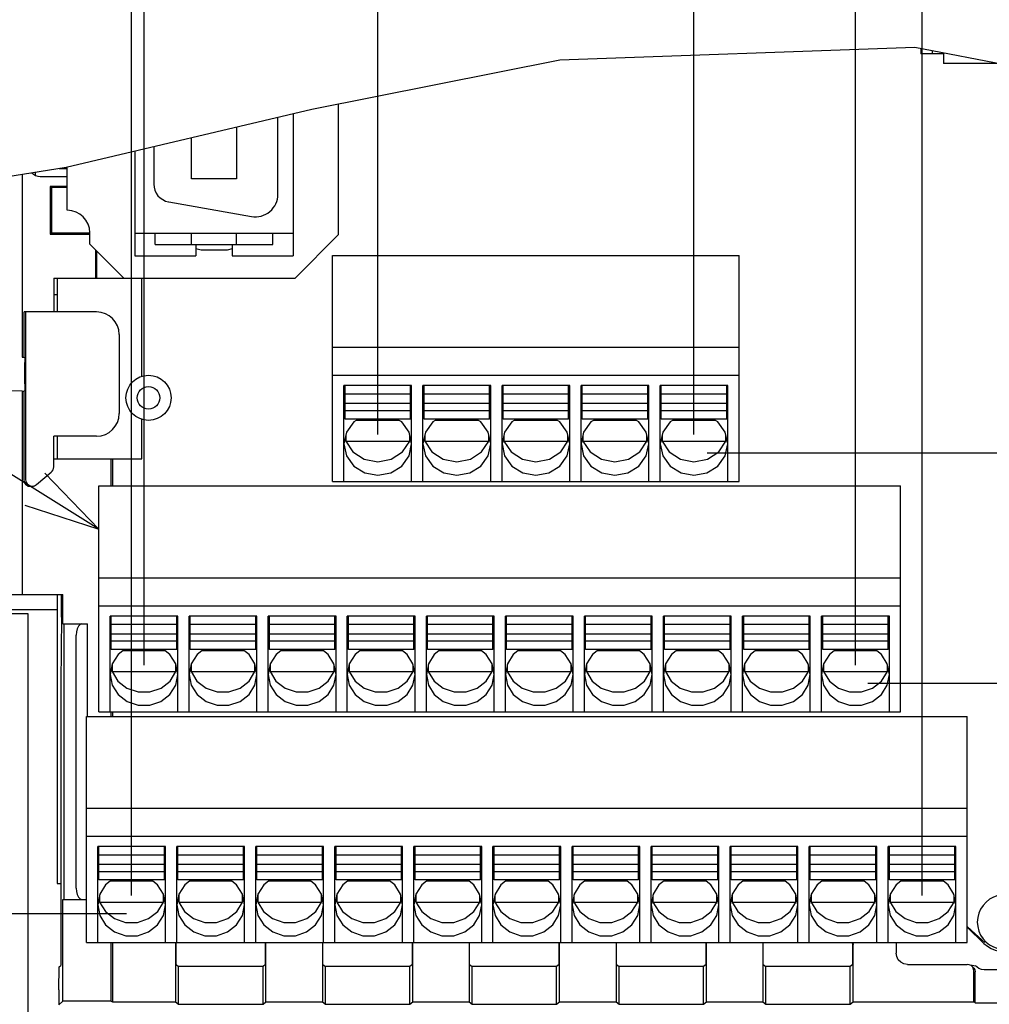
# Model space of a CAD drawing. Extents: x 33 to 410, y 12 to 287.
# Tile 11 of 18: x 238 to 264, y 82 to 108. Entities that reach past the tile are written whole.
import ezdxf

# ---------------------------------------------------------------- set-up
doc = ezdxf.new("R2010")
doc.units = 0
doc.header["$LTSCALE"] = 23.1
doc.layers.get('0').update_dxf_attribs({"linetype": 'CONTINUOUS'})
doc.layers.add('ALL_DIM', color=7, linetype='CONTINUOUS')
doc.layers.add('ALL_NOTE', color=7, linetype='CONTINUOUS')
doc.dimstyles.get("Standard").update_dxf_attribs({"dimtxt": 2.5, "dimasz": 2.5, "dimexe": 1.25, "dimexo": 0.625, "dimtad": 1, "dimcen": 2.5, "dimazin": 3, "dimtfac": 1, "dimtmove": 0, "dimatfit": 3})

# ---------------------------------------------------------------- blocks, each defined once
blk = doc.blocks.new('_OPEN')
at = {"color": 0, "linetype": 'BYBLOCK'}
for p, q in [((0, 0), (-1, 0.25)), ((-1, -0.25), (0, 0)), ((-1, 0), (0, 0))]:
    blk.add_line(p, q, dxfattribs=at)
blk = doc.blocks.new('_DOT')
at = {"color": 0, "linetype": 'BYBLOCK'}
blk.add_line((-0.25, 0), (-1, 0), dxfattribs=at)
at = {"color": 0, "linetype": 'BYBLOCK', "const_width": 0.25}
blk.add_lwpolyline([(-0.125, 0, 1), (0.125, 0, 1)], format="xyb", close=True, dxfattribs=at)
blk = doc.blocks.new('*D19')
at = {"layer": 'ALL_DIM', "color": 2, "linetype": 'CONTINUOUS'}
for p, q in [((286.449, 90.798), (286.449, 95.798)), ((286.449, 95.798), (286.449, 87.738)), ((260.532, 90.798), (287.449, 90.798)), ((286.449, 72.816), (286.449, 87.738)), ((272.617, 84.678), (287.449, 84.678)), ((286.449, 84.678), (286.449, 72.816))]:
    blk.add_line(p, q, dxfattribs=at)
at = {"layer": 'ALL_DIM', "color": 2, "linetype": 'CONTINUOUS', "xscale": 2, "yscale": 2, "zscale": 2}
for name, p, rotation in [('_DOT', (286.449, 90.798), 270), ('_OPEN', (286.449, 84.678), 90)]:
    blk.add_blockref(name, p, dxfattribs=dict(at, rotation=rotation))
blk = doc.blocks.new('*D20')
at = {"layer": 'ALL_DIM', "color": 2, "linetype": 'CONTINUOUS'}
for p, q in [((286.449, 96.918), (286.449, 106.369)), ((286.449, 106.369), (286.449, 93.858)), ((256.262, 96.918), (287.449, 96.918)), ((286.449, 85.798), (286.449, 93.858)), ((269.812, 90.798), (287.449, 90.798)), ((286.449, 90.798), (286.449, 85.798))]:
    blk.add_line(p, q, dxfattribs=at)
at = {"layer": 'ALL_DIM', "color": 2, "linetype": 'CONTINUOUS', "xscale": 2, "yscale": 2, "zscale": 2}
for name, p, rotation in [('_OPEN', (286.449, 96.918), 270), ('_DOT', (286.449, 90.798), 90)]:
    blk.add_blockref(name, p, dxfattribs=dict(at, rotation=rotation))
blk = doc.blocks.new('*D22')
at = {"layer": 'ALL_DIM', "color": 2, "linetype": 'CONTINUOUS'}
for p, q in [((261.972, 85.163), (261.972, 115.27)), ((266.394, 85.163), (266.394, 115.27)), ((261.972, 114.27), (253.266, 114.27)), ((253.266, 114.27), (264.183, 114.27)), ((271.394, 114.27), (264.183, 114.27)), ((266.394, 114.27), (271.394, 114.27))]:
    blk.add_line(p, q, dxfattribs=at)
at = {"layer": 'ALL_DIM', "color": 2, "linetype": 'CONTINUOUS', "xscale": 2, "yscale": 2, "zscale": 2}
blk.add_blockref('_OPEN', (261.972, 114.27), dxfattribs=at)
at = {"layer": 'ALL_DIM', "color": 2, "linetype": 'CONTINUOUS', "xscale": 2, "yscale": 2, "zscale": 2, "rotation": 180}
blk.add_blockref('_OPEN', (266.394, 114.27), dxfattribs=at)
blk = doc.blocks.new('*D23')
at = {"layer": 'ALL_DIM', "color": 2, "linetype": 'CONTINUOUS'}
for p, q in [((260.202, 118.763), (260.202, 127.489)), ((261.972, 85.163), (261.972, 127.489)), ((260.202, 126.489), (255.202, 126.489)), ((255.202, 126.489), (261.087, 126.489)), ((270.69, 126.489), (261.087, 126.489)), ((261.972, 126.489), (270.69, 126.489)), ((260.202, 91.283), (260.202, 112.745))]:
    blk.add_line(p, q, dxfattribs=at)
at = {"layer": 'ALL_DIM', "color": 2, "linetype": 'CONTINUOUS', "xscale": 2, "yscale": 2, "zscale": 2}
blk.add_blockref('_OPEN', (260.202, 126.489), dxfattribs=at)
at = {"layer": 'ALL_DIM', "color": 2, "linetype": 'CONTINUOUS', "xscale": 2, "yscale": 2, "zscale": 2, "rotation": 180}
blk.add_blockref('_OPEN', (261.972, 126.489), dxfattribs=at)
blk = doc.blocks.new('*D24')
at = {"layer": 'ALL_DIM', "color": 2, "linetype": 'CONTINUOUS'}
for p, q in [((241.302, 91.283), (241.302, 127.489)), ((260.202, 118.962), (260.202, 127.489)), ((241.302, 126.489), (250.752, 126.489)), ((260.202, 126.489), (250.752, 126.489))]:
    blk.add_line(p, q, dxfattribs=at)
at = {"layer": 'ALL_DIM', "color": 2, "linetype": 'CONTINUOUS', "xscale": 2, "yscale": 2, "zscale": 2, "rotation": 180}
blk.add_blockref('_OPEN', (241.302, 126.489), dxfattribs=at)
at = {"layer": 'ALL_DIM', "color": 2, "linetype": 'CONTINUOUS', "xscale": 2, "yscale": 2, "zscale": 2}
blk.add_blockref('_OPEN', (260.202, 126.489), dxfattribs=at)
blk = doc.blocks.new('*D25')
at = {"layer": 'ALL_DIM', "color": 2, "linetype": 'CONTINUOUS'}
for p, q in [((255.912, 118.88), (255.912, 121.508)), ((261.972, 118.498), (261.972, 121.508)), ((255.912, 120.508), (250.912, 120.508)), ((250.912, 120.508), (258.942, 120.508)), ((277.232, 120.508), (258.942, 120.508)), ((261.972, 120.508), (277.232, 120.508)), ((255.912, 97.403), (255.912, 113.067))]:
    blk.add_line(p, q, dxfattribs=at)
at = {"layer": 'ALL_DIM', "color": 2, "linetype": 'CONTINUOUS', "xscale": 2, "yscale": 2, "zscale": 2}
blk.add_blockref('_OPEN', (255.912, 120.508), dxfattribs=at)
at = {"layer": 'ALL_DIM', "color": 2, "linetype": 'CONTINUOUS', "xscale": 2, "yscale": 2, "zscale": 2, "rotation": 180}
blk.add_blockref('_OPEN', (261.972, 120.508), dxfattribs=at)
blk = doc.blocks.new('*D26')
at = {"layer": 'ALL_DIM', "color": 2, "linetype": 'CONTINUOUS'}
for p, q in [((247.512, 97.403), (247.512, 121.508)), ((255.912, 118.857), (255.912, 121.508)), ((251.712, 120.508), (222.848, 120.508)), ((247.512, 120.508), (251.712, 120.508)), ((255.912, 120.508), (251.712, 120.508))]:
    blk.add_line(p, q, dxfattribs=at)
at = {"layer": 'ALL_DIM', "color": 2, "linetype": 'CONTINUOUS', "xscale": 2, "yscale": 2, "zscale": 2, "rotation": 180}
blk.add_blockref('_OPEN', (247.512, 120.508), dxfattribs=at)
at = {"layer": 'ALL_DIM', "color": 2, "linetype": 'CONTINUOUS', "xscale": 2, "yscale": 2, "zscale": 2}
blk.add_blockref('_OPEN', (255.912, 120.508), dxfattribs=at)
blk = doc.blocks.new('*D27')
at = {"layer": 'ALL_DIM', "color": 2, "linetype": 'CONTINUOUS'}
for p, q in [((240.972, 85.163), (240.972, 134.678)), ((261.972, 119.334), (261.972, 134.678)), ((240.972, 133.678), (251.472, 133.678)), ((261.972, 133.678), (251.472, 133.678))]:
    blk.add_line(p, q, dxfattribs=at)
at = {"layer": 'ALL_DIM', "color": 2, "linetype": 'CONTINUOUS', "xscale": 2, "yscale": 2, "zscale": 2, "rotation": 180}
blk.add_blockref('_OPEN', (240.972, 133.678), dxfattribs=at)
at = {"layer": 'ALL_DIM', "color": 2, "linetype": 'CONTINUOUS', "xscale": 2, "yscale": 2, "zscale": 2}
blk.add_blockref('_OPEN', (261.972, 133.678), dxfattribs=at)
blk = doc.blocks.new('*D28')
at = {"layer": 'ALL_DIM', "color": 2, "linetype": 'CONTINUOUS'}
for p, q in [((196.362, 68.809), (196.362, 134.678)), ((240.972, 85.163), (240.972, 134.678)), ((196.362, 133.678), (218.667, 133.678)), ((240.972, 133.678), (218.667, 133.678))]:
    blk.add_line(p, q, dxfattribs=at)
at = {"layer": 'ALL_DIM', "color": 2, "linetype": 'CONTINUOUS', "xscale": 2, "yscale": 2, "zscale": 2, "rotation": 180}
blk.add_blockref('_OPEN', (196.362, 133.678), dxfattribs=at)
at = {"layer": 'ALL_DIM', "color": 2, "linetype": 'CONTINUOUS', "xscale": 2, "yscale": 2, "zscale": 2}
blk.add_blockref('_OPEN', (240.972, 133.678), dxfattribs=at)
blk = doc.blocks.new('*D32')
at = {"layer": 'ALL_DIM', "color": 2, "linetype": 'CONTINUOUS'}
for p, q in [((174.896, 84.678), (170.054, 84.678)), ((171.054, 84.678), (171.054, 76.619)), ((240.837, 84.678), (181.039, 84.678)), ((171.054, 68.559), (171.054, 76.619)), ((196.112, 68.559), (170.054, 68.559))]:
    blk.add_line(p, q, dxfattribs=at)
at = {"layer": 'ALL_DIM', "color": 2, "linetype": 'CONTINUOUS', "xscale": 2, "yscale": 2, "zscale": 2}
for p, rotation in [((171.054, 84.678), 90), ((171.054, 68.559), 270)]:
    blk.add_blockref('_OPEN', p, dxfattribs=dict(at, rotation=rotation))

msp = doc.modelspace()

# ---------------------------------------------------------------- linework, layer by layer
at = {"color": 7, "linetype": 'CONTINUOUS'}
for p, q in [((252.347, 107.353), (261.78, 107.689)), ((261.78, 107.689), (271.121, 105.905)), ((261.942, 107.658), (261.942, 107.514)), ((262.542, 107.514), (261.942, 107.514)), ((262.242, 107.601), (262.242, 107.514)), ((262.542, 107.544), (262.542, 107.259)), ((245.761, 106.041), (252.347, 107.353)), ((264.032, 107.259), (262.542, 107.259)), ((246.462, 106.18), (246.462, 102.707)), ((239.238, 104.499), (245.761, 106.041)), ((245.262, 105.923), (245.262, 102.15)), ((244.86, 103.785), (244.86, 105.828)), ((243.762, 105.568), (243.762, 104.19)), ((242.562, 104.19), (242.562, 105.284)), ((241.062, 104.93), (241.062, 102.15)), ((241.56, 105.048), (241.56, 104.055)), ((232.756, 103.476), (239.238, 104.499)), ((238.422, 104.288), (238.422, 104.37)), ((239.05, 104.469), (239.262, 104.469)), ((239.262, 103.359), (239.262, 104.504)), ((238.062, 104.313), (238.062, 99.459)), ((238.542, 104.259), (239.262, 104.259)), ((243.762, 104.19), (242.562, 104.19)), ((238.81, 103.99), (238.81, 102.728)), ((238.81, 103.99), (238.842, 103.959)), ((239.262, 103.99), (238.81, 103.99)), ((238.842, 103.959), (238.842, 102.759)), ((239.262, 103.959), (238.842, 103.959)), ((241.957, 103.582), (244.156, 103.194)), ((238.81, 102.728), (238.842, 102.759)), ((238.842, 102.759), (239.862, 102.759)), ((239.862, 102.459), (239.862, 102.759)), ((241.062, 102.747), (245.262, 102.747)), ((241.602, 102.447), (241.602, 102.747)), ((242.562, 102.447), (242.562, 102.747)), ((243.762, 102.447), (243.762, 102.747)), ((244.722, 102.447), (244.722, 102.747)), ((238.81, 102.728), (239.862, 102.728)), ((246.462, 102.707), (245.313, 101.559)), ((239.862, 102.459), (240.762, 101.559)), ((240.01, 102.31), (240.01, 101.559)), ((240.042, 102.279), (240.042, 101.559)), ((241.602, 102.447), (244.722, 102.447)), ((242.682, 102.447), (242.682, 102.15)), ((242.817, 102.297), (242.682, 102.336)), ((243.507, 102.297), (242.817, 102.297)), ((243.642, 102.336), (243.507, 102.297)), ((243.642, 102.447), (243.642, 102.15)), ((241.062, 102.15), (242.682, 102.15)), ((243.642, 102.15), (245.262, 102.15)), ((246.312, 96.159), (246.312, 102.159)), ((246.312, 102.159), (257.112, 102.159)), ((257.112, 96.159), (257.112, 102.159)), ((238.902, 101.559), (238.902, 100.659)), ((238.902, 101.559), (245.313, 101.559)), ((238.992, 101.559), (238.992, 100.659)), ((241.242, 98.95), (241.242, 101.559)), ((238.992, 101.109), (238.902, 101.109)), ((238.122, 99.459), (238.122, 100.659)), ((240.042, 100.659), (238.122, 100.659)), ((238.153, 100.659), (238.153, 96.217)), ((240.642, 100.059), (240.642, 97.959)), ((246.312, 99.72), (257.112, 99.72)), ((238.062, 99.459), (238.122, 99.459)), ((238.122, 99.459), (238.136, 99.444)), ((238.139, 98.754), (238.139, 99.319)), ((246.312, 98.979), (257.112, 98.979)), ((238.062, 98.559), (237.218, 98.574)), ((238.122, 98.559), (238.136, 98.574)), ((246.612, 96.159), (246.612, 98.703)), ((248.412, 98.703), (246.612, 98.703)), ((246.642, 97.816), (246.642, 98.699)), ((248.382, 97.816), (248.382, 98.699)), ((248.412, 96.159), (248.412, 98.703)), ((248.712, 96.159), (248.712, 98.703)), ((250.512, 98.703), (248.712, 98.703)), ((248.742, 97.816), (248.742, 98.699)), ((250.482, 97.816), (250.482, 98.699)), ((250.512, 96.159), (250.512, 98.703)), ((250.812, 96.159), (250.812, 98.703)), ((252.612, 98.703), (250.812, 98.703)), ((250.842, 97.816), (250.842, 98.699)), ((252.582, 97.816), (252.582, 98.699)), ((252.612, 96.159), (252.612, 98.703)), ((252.912, 96.159), (252.912, 98.703)), ((254.712, 98.703), (252.912, 98.703)), ((252.942, 97.816), (252.942, 98.699)), ((254.682, 97.816), (254.682, 98.699)), ((254.712, 96.159), (254.712, 98.703)), ((255.012, 96.159), (255.012, 98.703)), ((256.812, 98.703), (255.012, 98.703)), ((255.042, 97.816), (255.042, 98.699)), ((256.782, 97.816), (256.782, 98.699)), ((256.812, 96.159), (256.812, 98.703)), ((238.062, 98.559), (238.062, 93.159)), ((238.062, 98.559), (238.122, 98.559)), ((238.122, 96.191), (238.122, 98.559)), ((248.382, 98.478), (246.642, 98.478)), ((250.482, 98.478), (248.742, 98.478)), ((252.582, 98.478), (250.842, 98.478)), ((254.682, 98.478), (252.942, 98.478)), ((256.782, 98.478), (255.042, 98.478)), ((248.382, 98.224), (246.642, 98.224)), ((250.482, 98.224), (248.742, 98.224)), ((252.582, 98.224), (250.842, 98.224)), ((254.682, 98.224), (252.942, 98.224)), ((256.782, 98.224), (255.042, 98.224)), ((241.242, 96.759), (241.242, 97.809)), ((248.382, 98.036), (246.642, 98.036)), ((248.382, 97.816), (246.642, 97.816)), ((248.078, 97.781), (246.945, 97.781)), ((250.482, 98.036), (248.742, 98.036)), ((250.482, 97.816), (248.742, 97.816)), ((250.178, 97.781), (249.045, 97.781)), ((252.582, 98.036), (250.842, 98.036)), ((252.582, 97.816), (250.842, 97.816)), ((252.278, 97.781), (251.145, 97.781)), ((254.682, 98.036), (252.942, 98.036)), ((254.682, 97.816), (252.942, 97.816)), ((254.378, 97.781), (253.245, 97.781)), ((256.782, 98.036), (255.042, 98.036)), ((256.782, 97.816), (255.042, 97.816)), ((256.478, 97.781), (255.345, 97.781)), ((238.902, 96.543), (238.902, 97.359)), ((240.042, 97.359), (238.902, 97.359)), ((238.992, 97.359), (238.992, 96.759)), ((246.643, 97.299), (246.663, 97.229)), ((246.663, 97.391), (246.663, 97.229)), ((248.36, 97.229), (248.36, 97.391)), ((248.36, 97.229), (248.38, 97.299)), ((248.743, 97.299), (248.763, 97.229)), ((248.763, 97.391), (248.763, 97.229)), ((250.46, 97.229), (250.46, 97.391)), ((250.46, 97.229), (250.48, 97.299)), ((250.843, 97.299), (250.863, 97.229)), ((250.863, 97.391), (250.863, 97.229)), ((252.56, 97.229), (252.56, 97.391)), ((252.56, 97.229), (252.58, 97.299)), ((252.943, 97.299), (252.963, 97.229)), ((252.963, 97.391), (252.963, 97.229)), ((254.66, 97.229), (254.66, 97.391)), ((254.66, 97.229), (254.68, 97.299)), ((255.043, 97.299), (255.063, 97.229)), ((255.063, 97.391), (255.063, 97.229)), ((256.76, 97.229), (256.76, 97.391)), ((256.76, 97.229), (256.78, 97.299)), ((246.663, 97.229), (248.36, 97.229)), ((248.171, 96.941), (248.36, 97.229)), ((248.763, 97.229), (250.46, 97.229)), ((250.271, 96.941), (250.46, 97.229)), ((250.863, 97.229), (252.56, 97.229)), ((252.371, 96.941), (252.56, 97.229)), ((252.963, 97.229), (254.66, 97.229)), ((254.471, 96.941), (254.66, 97.229)), ((255.063, 97.229), (256.76, 97.229)), ((256.571, 96.941), (256.76, 97.229)), ((238.902, 96.759), (241.242, 96.759)), ((240.43, 96.039), (240.43, 96.759)), ((240.462, 96.759), (240.462, 96.039)), ((238.449, 96.079), (238.837, 96.405)), ((240.102, 90.039), (240.102, 96.039)), ((240.102, 96.039), (261.402, 96.039)), ((246.312, 96.159), (257.112, 96.159)), ((261.402, 90.039), (261.402, 96.039)), ((240.102, 93.6), (261.402, 93.6)), ((236.91, 93.159), (239.142, 93.159)), ((238.992, 93.159), (238.992, 85.479)), ((239.112, 92.559), (239.112, 93.159)), ((239.142, 92.379), (239.142, 93.159)), ((240.102, 92.859), (261.402, 92.859)), ((236.91, 92.757), (238.992, 92.757)), ((236.91, 92.649), (238.212, 92.649)), ((238.212, 92.649), (238.212, 80.949)), ((239.112, 92.559), (239.091, 90.819)), ((240.402, 90.039), (240.402, 92.583)), ((242.202, 92.583), (240.402, 92.583)), ((240.432, 91.696), (240.432, 92.579)), ((242.172, 91.696), (242.172, 92.579)), ((242.202, 90.039), (242.202, 92.583)), ((242.502, 90.039), (242.502, 92.583)), ((244.302, 92.583), (242.502, 92.583)), ((242.532, 91.696), (242.532, 92.579)), ((244.272, 91.696), (244.272, 92.579)), ((244.302, 90.039), (244.302, 92.583)), ((244.602, 90.039), (244.602, 92.583)), ((246.402, 92.583), (244.602, 92.583)), ((244.632, 91.696), (244.632, 92.579)), ((246.372, 91.696), (246.372, 92.579)), ((246.402, 90.039), (246.402, 92.583)), ((248.502, 92.583), (246.702, 92.583)), ((246.702, 90.039), (246.702, 92.583)), ((246.732, 91.696), (246.732, 92.579)), ((248.472, 91.696), (248.472, 92.579)), ((248.502, 90.039), (248.502, 92.583)), ((250.602, 92.583), (248.802, 92.583)), ((248.802, 90.039), (248.802, 92.583)), ((248.832, 91.696), (248.832, 92.579)), ((250.572, 91.696), (250.572, 92.579)), ((250.602, 90.039), (250.602, 92.583)), ((252.702, 92.583), (250.902, 92.583)), ((250.902, 90.039), (250.902, 92.583)), ((250.932, 91.696), (250.932, 92.579)), ((252.672, 91.696), (252.672, 92.579)), ((252.702, 90.039), (252.702, 92.583)), ((254.802, 92.583), (253.002, 92.583)), ((253.002, 90.039), (253.002, 92.583)), ((253.032, 91.696), (253.032, 92.579)), ((254.772, 91.696), (254.772, 92.579)), ((254.802, 90.039), (254.802, 92.583)), ((256.902, 92.583), (255.102, 92.583)), ((255.102, 90.039), (255.102, 92.583)), ((255.132, 91.696), (255.132, 92.579)), ((256.872, 91.696), (256.872, 92.579)), ((256.902, 90.039), (256.902, 92.583)), ((259.002, 92.583), (257.202, 92.583)), ((257.202, 90.039), (257.202, 92.583)), ((257.232, 91.696), (257.232, 92.579)), ((258.972, 91.696), (258.972, 92.579)), ((259.002, 90.039), (259.002, 92.583)), ((261.102, 92.583), (259.302, 92.583)), ((259.302, 90.039), (259.302, 92.583)), ((259.332, 91.696), (259.332, 92.579)), ((261.072, 91.696), (261.072, 92.579)), ((261.102, 90.039), (261.102, 92.583)), ((239.142, 92.379), (239.802, 92.379)), ((239.802, 89.919), (239.802, 92.379)), ((242.172, 92.358), (240.432, 92.358)), ((244.272, 92.358), (242.532, 92.358)), ((246.372, 92.358), (244.632, 92.358)), ((248.472, 92.358), (246.732, 92.358)), ((250.572, 92.358), (248.832, 92.358)), ((252.672, 92.358), (250.932, 92.358)), ((254.772, 92.358), (253.032, 92.358)), ((256.872, 92.358), (255.132, 92.358)), ((258.972, 92.358), (257.232, 92.358)), ((261.072, 92.358), (259.332, 92.358)), ((239.183, 85.359), (239.183, 92.079)), ((239.502, 85.359), (239.502, 92.079)), ((242.172, 92.104), (240.432, 92.104)), ((244.272, 92.104), (242.532, 92.104)), ((246.372, 92.104), (244.632, 92.104)), ((248.472, 92.104), (246.732, 92.104)), ((250.572, 92.104), (248.832, 92.104)), ((252.672, 92.104), (250.932, 92.104)), ((254.772, 92.104), (253.032, 92.104)), ((256.872, 92.104), (255.132, 92.104)), ((258.972, 92.104), (257.232, 92.104)), ((261.072, 92.104), (259.332, 92.104)), ((242.172, 91.916), (240.432, 91.916)), ((244.272, 91.916), (242.532, 91.916)), ((246.372, 91.916), (244.632, 91.916)), ((248.472, 91.916), (246.732, 91.916)), ((250.572, 91.916), (248.832, 91.916)), ((252.672, 91.916), (250.932, 91.916)), ((254.772, 91.916), (253.032, 91.916)), ((256.872, 91.916), (255.132, 91.916)), ((258.972, 91.916), (257.232, 91.916)), ((261.072, 91.916), (259.332, 91.916)), ((242.172, 91.696), (240.432, 91.696)), ((241.867, 91.661), (240.737, 91.661)), ((244.272, 91.696), (242.532, 91.696)), ((243.967, 91.661), (242.837, 91.661)), ((246.372, 91.696), (244.632, 91.696)), ((246.067, 91.661), (244.937, 91.661)), ((248.472, 91.696), (246.732, 91.696)), ((248.167, 91.661), (247.037, 91.661)), ((250.572, 91.696), (248.832, 91.696)), ((250.267, 91.661), (249.137, 91.661)), ((252.672, 91.696), (250.932, 91.696)), ((252.367, 91.661), (251.237, 91.661)), ((254.772, 91.696), (253.032, 91.696)), ((254.467, 91.661), (253.337, 91.661)), ((256.872, 91.696), (255.132, 91.696)), ((256.567, 91.661), (255.437, 91.661)), ((258.972, 91.696), (257.232, 91.696)), ((258.667, 91.661), (257.537, 91.661)), ((261.072, 91.696), (259.332, 91.696)), ((260.767, 91.661), (259.637, 91.661)), ((240.453, 91.301), (240.453, 91.109)), ((242.15, 91.109), (242.15, 91.301)), ((242.553, 91.301), (242.553, 91.109)), ((244.25, 91.109), (244.25, 91.301)), ((244.653, 91.301), (244.653, 91.109)), ((246.35, 91.109), (246.35, 91.301)), ((246.753, 91.301), (246.753, 91.109)), ((248.45, 91.109), (248.45, 91.301)), ((248.853, 91.301), (248.853, 91.109)), ((250.55, 91.109), (250.55, 91.301)), ((250.953, 91.301), (250.953, 91.109)), ((252.65, 91.109), (252.65, 91.301)), ((253.053, 91.301), (253.053, 91.109)), ((254.75, 91.109), (254.75, 91.301)), ((255.153, 91.301), (255.153, 91.109)), ((256.85, 91.109), (256.85, 91.301)), ((257.253, 91.301), (257.253, 91.109)), ((258.95, 91.109), (258.95, 91.301)), ((259.353, 91.301), (259.353, 91.109)), ((261.05, 91.109), (261.05, 91.301)), ((240.431, 91.186), (240.453, 91.109)), ((240.453, 91.109), (242.15, 91.109)), ((241.995, 90.857), (242.15, 91.109)), ((242.15, 91.109), (242.172, 91.186)), ((242.531, 91.186), (242.553, 91.109)), ((242.553, 91.109), (244.25, 91.109)), ((244.095, 90.857), (244.25, 91.109)), ((244.25, 91.109), (244.272, 91.186)), ((244.631, 91.186), (244.653, 91.109)), ((244.653, 91.109), (246.35, 91.109)), ((246.195, 90.857), (246.35, 91.109)), ((246.35, 91.109), (246.372, 91.186)), ((246.731, 91.186), (246.753, 91.109)), ((246.753, 91.109), (248.45, 91.109)), ((248.295, 90.857), (248.45, 91.109)), ((248.45, 91.109), (248.472, 91.186)), ((248.831, 91.186), (248.853, 91.109)), ((248.853, 91.109), (250.55, 91.109)), ((250.395, 90.857), (250.55, 91.109)), ((250.55, 91.109), (250.572, 91.186)), ((250.931, 91.186), (250.953, 91.109)), ((250.953, 91.109), (252.65, 91.109)), ((252.495, 90.857), (252.65, 91.109)), ((252.65, 91.109), (252.672, 91.186)), ((253.031, 91.186), (253.053, 91.109)), ((253.053, 91.109), (254.75, 91.109)), ((254.595, 90.857), (254.75, 91.109)), ((254.75, 91.109), (254.772, 91.186)), ((255.131, 91.186), (255.153, 91.109)), ((255.153, 91.109), (256.85, 91.109)), ((256.695, 90.857), (256.85, 91.109)), ((256.85, 91.109), (256.872, 91.186)), ((257.231, 91.186), (257.253, 91.109)), ((257.253, 91.109), (258.95, 91.109)), ((258.795, 90.857), (258.95, 91.109)), ((258.95, 91.109), (258.972, 91.186)), ((259.331, 91.186), (259.353, 91.109)), ((259.353, 91.109), (261.05, 91.109)), ((260.895, 90.857), (261.05, 91.109)), ((261.05, 91.109), (261.072, 91.186)), ((239.091, 90.819), (239.091, 83.307)), ((240.102, 90.039), (261.402, 90.039)), ((240.43, 89.919), (240.43, 90.039)), ((240.462, 90.039), (240.462, 89.919)), ((239.772, 83.919), (239.772, 89.919)), ((239.772, 89.919), (263.172, 89.919)), ((263.172, 83.919), (263.172, 89.919)), ((239.772, 87.48), (263.172, 87.48)), ((239.772, 86.739), (263.172, 86.739)), ((240.072, 83.919), (240.072, 86.463)), ((241.872, 86.463), (240.072, 86.463)), ((240.102, 85.576), (240.102, 86.459)), ((241.842, 85.576), (241.842, 86.459)), ((241.872, 83.919), (241.872, 86.463)), ((242.172, 83.919), (242.172, 86.463)), ((243.972, 86.463), (242.172, 86.463)), ((242.202, 85.576), (242.202, 86.459)), ((243.942, 85.576), (243.942, 86.459)), ((243.972, 83.919), (243.972, 86.463)), ((246.072, 86.463), (244.272, 86.463)), ((244.272, 83.919), (244.272, 86.463)), ((244.302, 85.576), (244.302, 86.459)), ((246.042, 85.576), (246.042, 86.459)), ((246.072, 83.919), (246.072, 86.463)), ((248.172, 86.463), (246.372, 86.463)), ((246.372, 83.919), (246.372, 86.463)), ((246.402, 85.576), (246.402, 86.459)), ((248.142, 85.576), (248.142, 86.459)), ((248.172, 83.919), (248.172, 86.463)), ((250.272, 86.463), (248.472, 86.463)), ((248.472, 83.919), (248.472, 86.463)), ((248.502, 85.576), (248.502, 86.459)), ((250.242, 85.576), (250.242, 86.459)), ((250.272, 83.919), (250.272, 86.463)), ((252.372, 86.463), (250.572, 86.463)), ((250.572, 83.919), (250.572, 86.463)), ((250.602, 85.576), (250.602, 86.459)), ((252.342, 85.576), (252.342, 86.459)), ((252.372, 83.919), (252.372, 86.463)), ((254.472, 86.463), (252.672, 86.463)), ((252.672, 83.919), (252.672, 86.463)), ((252.702, 85.576), (252.702, 86.459)), ((254.442, 85.576), (254.442, 86.459)), ((254.472, 83.919), (254.472, 86.463)), ((256.572, 86.463), (254.772, 86.463)), ((254.772, 83.919), (254.772, 86.463)), ((254.802, 85.576), (254.802, 86.459)), ((256.542, 85.576), (256.542, 86.459)), ((256.572, 83.919), (256.572, 86.463)), ((258.672, 86.463), (256.872, 86.463)), ((256.872, 83.919), (256.872, 86.463)), ((256.902, 85.576), (256.902, 86.459)), ((258.642, 85.576), (258.642, 86.459)), ((258.672, 83.919), (258.672, 86.463)), ((260.772, 86.463), (258.972, 86.463)), ((258.972, 83.919), (258.972, 86.463)), ((259.002, 85.576), (259.002, 86.459)), ((260.742, 85.576), (260.742, 86.459)), ((260.772, 83.919), (260.772, 86.463)), ((262.872, 86.463), (261.072, 86.463)), ((261.072, 83.919), (261.072, 86.463)), ((261.102, 85.576), (261.102, 86.459)), ((262.842, 85.576), (262.842, 86.459)), ((262.872, 83.919), (262.872, 86.463)), ((241.842, 86.238), (240.102, 86.238)), ((243.942, 86.238), (242.202, 86.238)), ((246.042, 86.238), (244.302, 86.238)), ((248.142, 86.238), (246.402, 86.238)), ((250.242, 86.238), (248.502, 86.238)), ((252.342, 86.238), (250.602, 86.238)), ((254.442, 86.238), (252.702, 86.238)), ((256.542, 86.238), (254.802, 86.238)), ((258.642, 86.238), (256.902, 86.238)), ((260.742, 86.238), (259.002, 86.238)), ((262.842, 86.238), (261.102, 86.238)), ((241.842, 85.984), (240.102, 85.984)), ((241.842, 85.796), (240.102, 85.796)), ((243.942, 85.984), (242.202, 85.984)), ((243.942, 85.796), (242.202, 85.796)), ((246.042, 85.984), (244.302, 85.984)), ((246.042, 85.796), (244.302, 85.796)), ((248.142, 85.984), (246.402, 85.984)), ((248.142, 85.796), (246.402, 85.796)), ((250.242, 85.984), (248.502, 85.984)), ((250.242, 85.796), (248.502, 85.796)), ((252.342, 85.984), (250.602, 85.984)), ((252.342, 85.796), (250.602, 85.796)), ((254.442, 85.984), (252.702, 85.984)), ((254.442, 85.796), (252.702, 85.796)), ((256.542, 85.984), (254.802, 85.984)), ((256.542, 85.796), (254.802, 85.796)), ((258.642, 85.984), (256.902, 85.984)), ((258.642, 85.796), (256.902, 85.796)), ((260.742, 85.984), (259.002, 85.984)), ((260.742, 85.796), (259.002, 85.796)), ((262.842, 85.984), (261.102, 85.984)), ((262.842, 85.796), (261.102, 85.796)), ((241.842, 85.576), (240.102, 85.576)), ((241.537, 85.541), (240.407, 85.541)), ((243.942, 85.576), (242.202, 85.576)), ((243.637, 85.541), (242.507, 85.541)), ((246.042, 85.576), (244.302, 85.576)), ((245.737, 85.541), (244.607, 85.541)), ((248.142, 85.576), (246.402, 85.576)), ((247.837, 85.541), (246.707, 85.541)), ((250.242, 85.576), (248.502, 85.576)), ((249.937, 85.541), (248.807, 85.541)), ((252.342, 85.576), (250.602, 85.576)), ((252.037, 85.541), (250.907, 85.541)), ((254.442, 85.576), (252.702, 85.576)), ((254.137, 85.541), (253.007, 85.541)), ((256.542, 85.576), (254.802, 85.576)), ((256.237, 85.541), (255.107, 85.541)), ((258.642, 85.576), (256.902, 85.576)), ((258.337, 85.541), (257.207, 85.541)), ((260.742, 85.576), (259.002, 85.576)), ((260.437, 85.541), (259.307, 85.541)), ((262.842, 85.576), (261.102, 85.576)), ((262.537, 85.541), (261.407, 85.541)), ((238.992, 85.479), (239.091, 85.479)), ((239.142, 82.359), (239.142, 85.059)), ((239.142, 85.059), (239.772, 85.059)), ((240.101, 85.066), (240.123, 84.989)), ((240.123, 85.181), (240.123, 84.989)), ((240.123, 84.989), (241.82, 84.989)), ((241.665, 84.737), (241.82, 84.989)), ((241.82, 84.989), (241.82, 85.181)), ((241.82, 84.989), (241.842, 85.066)), ((242.201, 85.066), (242.223, 84.989)), ((242.223, 85.181), (242.223, 84.989)), ((242.223, 84.989), (243.92, 84.989)), ((243.765, 84.737), (243.92, 84.989)), ((243.92, 84.989), (243.92, 85.181)), ((243.92, 84.989), (243.942, 85.066)), ((244.301, 85.066), (244.323, 84.989)), ((244.323, 85.181), (244.323, 84.989)), ((244.323, 84.989), (246.02, 84.989)), ((245.865, 84.737), (246.02, 84.989)), ((246.02, 84.989), (246.02, 85.181)), ((246.02, 84.989), (246.042, 85.066)), ((246.401, 85.066), (246.423, 84.989)), ((246.423, 85.181), (246.423, 84.989)), ((246.423, 84.989), (248.12, 84.989)), ((247.965, 84.737), (248.12, 84.989)), ((248.12, 84.989), (248.12, 85.181)), ((248.12, 84.989), (248.142, 85.066)), ((248.501, 85.066), (248.523, 84.989)), ((248.523, 85.181), (248.523, 84.989)), ((248.523, 84.989), (250.22, 84.989)), ((250.065, 84.737), (250.22, 84.989)), ((250.22, 84.989), (250.22, 85.181)), ((250.22, 84.989), (250.242, 85.066)), ((250.601, 85.066), (250.623, 84.989)), ((250.623, 85.181), (250.623, 84.989)), ((250.623, 84.989), (252.32, 84.989)), ((252.165, 84.737), (252.32, 84.989)), ((252.32, 84.989), (252.32, 85.181)), ((252.32, 84.989), (252.342, 85.066)), ((252.701, 85.066), (252.723, 84.989)), ((252.723, 85.181), (252.723, 84.989)), ((252.723, 84.989), (254.42, 84.989)), ((254.265, 84.737), (254.42, 84.989)), ((254.42, 84.989), (254.42, 85.181)), ((254.42, 84.989), (254.442, 85.066)), ((254.801, 85.066), (254.823, 84.989)), ((254.823, 85.181), (254.823, 84.989)), ((254.823, 84.989), (256.52, 84.989)), ((256.365, 84.737), (256.52, 84.989)), ((256.52, 84.989), (256.52, 85.181)), ((256.52, 84.989), (256.542, 85.066)), ((256.901, 85.066), (256.923, 84.989)), ((256.923, 85.181), (256.923, 84.989)), ((256.923, 84.989), (258.62, 84.989)), ((258.465, 84.737), (258.62, 84.989)), ((258.62, 84.989), (258.62, 85.181)), ((258.62, 84.989), (258.642, 85.066)), ((259.001, 85.066), (259.023, 84.989)), ((259.023, 85.181), (259.023, 84.989)), ((259.023, 84.989), (260.72, 84.989)), ((260.565, 84.737), (260.72, 84.989)), ((260.72, 84.989), (260.72, 85.181)), ((260.72, 84.989), (260.742, 85.066)), ((261.101, 85.066), (261.123, 84.989)), ((261.123, 85.181), (261.123, 84.989)), ((261.123, 84.989), (262.82, 84.989)), ((262.665, 84.737), (262.82, 84.989)), ((262.82, 84.989), (262.82, 85.181)), ((262.82, 84.989), (262.842, 85.066)), ((263.614, 83.892), (263.172, 84.32)), ((239.772, 83.919), (263.172, 83.919)), ((240.43, 82.359), (240.43, 83.919)), ((240.462, 83.919), (240.462, 82.337)), ((242.142, 83.919), (242.142, 82.337)), ((242.152, 83.328), (242.152, 83.919)), ((244.531, 83.328), (244.531, 83.919)), ((244.542, 82.337), (244.542, 83.919)), ((246.042, 83.919), (246.042, 82.337)), ((246.052, 83.328), (246.052, 83.919)), ((248.431, 83.328), (248.431, 83.919)), ((248.442, 82.337), (248.442, 83.919)), ((249.942, 83.919), (249.942, 82.337)), ((249.952, 83.328), (249.952, 83.919)), ((252.331, 83.328), (252.331, 83.919)), ((252.342, 82.337), (252.342, 83.919)), ((253.842, 83.919), (253.842, 82.337)), ((253.852, 83.328), (253.852, 83.919)), ((256.231, 83.328), (256.231, 83.919)), ((256.242, 82.337), (256.242, 83.919)), ((257.742, 83.919), (257.742, 82.337)), ((257.752, 83.328), (257.752, 83.919)), ((260.131, 83.849), (260.12, 83.919)), ((260.131, 83.328), (260.131, 83.849)), ((260.132, 83.919), (260.142, 83.859)), ((260.142, 82.337), (260.142, 83.859)), ((261.282, 83.919), (261.282, 83.635)), ((239.043, 82.659), (239.051, 83.266)), ((239.051, 83.266), (239.091, 83.307)), ((242.152, 83.328), (242.22, 83.28)), ((244.463, 83.28), (242.22, 83.28)), ((242.22, 82.282), (242.22, 83.28)), ((244.531, 83.328), (244.463, 83.28)), ((244.463, 82.282), (244.463, 83.28)), ((246.052, 83.328), (246.12, 83.28)), ((248.363, 83.28), (246.12, 83.28)), ((246.12, 82.282), (246.12, 83.28)), ((248.431, 83.328), (248.363, 83.28)), ((248.363, 82.282), (248.363, 83.28)), ((249.952, 83.328), (250.02, 83.28)), ((252.263, 83.28), (250.02, 83.28)), ((250.02, 82.282), (250.02, 83.28)), ((252.331, 83.328), (252.263, 83.28)), ((252.263, 82.282), (252.263, 83.28)), ((253.852, 83.328), (253.92, 83.28)), ((256.163, 83.28), (253.92, 83.28)), ((253.92, 82.282), (253.92, 83.28)), ((256.231, 83.328), (256.163, 83.28)), ((256.163, 82.282), (256.163, 83.28)), ((257.752, 83.328), (257.82, 83.28)), ((260.063, 83.28), (257.82, 83.28)), ((257.82, 82.282), (257.82, 83.28)), ((260.131, 83.328), (260.063, 83.28)), ((260.063, 82.282), (260.063, 83.28)), ((261.582, 83.335), (263.17, 83.335)), ((263.273, 83.313), (263.304, 83.313)), ((263.304, 83.313), (263.347, 83.308)), ((263.347, 83.308), (263.388, 83.293)), ((263.35, 82.337), (263.35, 83.155)), ((264.702, 83.193), (263.622, 83.193)), ((263.382, 82.315), (263.382, 83.133)), ((239.043, 82.659), (239.043, 82.261)), ((239.142, 82.359), (239.043, 82.261)), ((240.43, 82.359), (239.142, 82.359)), ((240.43, 82.359), (240.462, 82.337)), ((240.462, 82.337), (242.142, 82.337)), ((242.142, 82.337), (242.22, 82.282)), ((242.22, 82.282), (244.463, 82.282)), ((244.463, 82.282), (244.542, 82.337)), ((244.542, 82.337), (246.042, 82.337)), ((246.042, 82.337), (246.12, 82.282)), ((246.12, 82.282), (248.363, 82.282)), ((248.363, 82.282), (248.442, 82.337)), ((248.442, 82.337), (249.942, 82.337)), ((249.942, 82.337), (250.02, 82.282)), ((250.02, 82.282), (252.263, 82.282)), ((252.263, 82.282), (252.342, 82.337)), ((252.342, 82.337), (253.842, 82.337)), ((253.842, 82.337), (253.92, 82.282)), ((253.92, 82.282), (256.163, 82.282)), ((256.163, 82.282), (256.242, 82.337)), ((256.242, 82.337), (257.742, 82.337)), ((257.742, 82.337), (257.82, 82.282)), ((257.82, 82.282), (260.063, 82.282)), ((260.063, 82.282), (260.142, 82.337)), ((260.142, 82.337), (263.35, 82.337)), ((263.382, 82.315), (263.35, 82.337)), ((263.382, 82.315), (264.942, 82.315))]:
    msp.add_line(p, q, dxfattribs=at)
for points in [[(238.136, 99.444), (238.137, 99.435), (238.138, 99.409), (238.139, 99.369), (238.139, 99.319)], [(238.139, 98.754), (238.139, 98.699), (238.139, 98.649), (238.138, 98.609), (238.137, 98.583), (238.136, 98.574)], [(247.001, 97.816), (246.875, 97.738), (246.68, 97.47), (246.612, 97.153)], [(248.412, 97.153), (248.343, 97.47), (248.148, 97.738), (248.022, 97.816)], [(249.101, 97.816), (248.975, 97.738), (248.78, 97.47), (248.712, 97.153)], [(250.512, 97.153), (250.443, 97.47), (250.248, 97.738), (250.122, 97.816)], [(251.201, 97.816), (251.075, 97.738), (250.88, 97.47), (250.812, 97.153)], [(252.612, 97.153), (252.543, 97.47), (252.348, 97.738), (252.222, 97.816)], [(253.301, 97.816), (253.175, 97.738), (252.98, 97.47), (252.912, 97.153)], [(254.712, 97.153), (254.643, 97.47), (254.448, 97.738), (254.322, 97.816)], [(255.401, 97.816), (255.275, 97.738), (255.08, 97.47), (255.012, 97.153)], [(256.812, 97.153), (256.743, 97.47), (256.548, 97.738), (256.422, 97.816)], [(246.612, 97.153), (246.68, 96.836), (246.875, 96.567), (247.167, 96.388), (247.512, 96.325), (247.856, 96.388), (248.148, 96.567), (248.343, 96.836), (248.412, 97.153)], [(246.663, 97.229), (246.852, 96.941), (247.152, 96.746), (247.512, 96.677), (247.871, 96.746), (248.171, 96.941)], [(248.712, 97.153), (248.78, 96.836), (248.975, 96.567), (249.267, 96.388), (249.612, 96.325), (249.956, 96.388), (250.248, 96.567), (250.443, 96.836), (250.512, 97.153)], [(248.763, 97.229), (248.952, 96.941), (249.252, 96.746), (249.612, 96.677), (249.971, 96.746), (250.271, 96.941)], [(250.812, 97.153), (250.88, 96.836), (251.075, 96.567), (251.367, 96.388), (251.712, 96.325), (252.056, 96.388), (252.348, 96.567), (252.543, 96.836), (252.612, 97.153)], [(250.863, 97.229), (251.052, 96.941), (251.352, 96.746), (251.712, 96.677), (252.071, 96.746), (252.371, 96.941)], [(252.912, 97.153), (252.98, 96.836), (253.175, 96.567), (253.467, 96.388), (253.812, 96.325), (254.156, 96.388), (254.448, 96.567), (254.643, 96.836), (254.712, 97.153)], [(252.963, 97.229), (253.152, 96.941), (253.452, 96.746), (253.812, 96.677), (254.171, 96.746), (254.471, 96.941)], [(255.012, 97.153), (255.08, 96.836), (255.275, 96.567), (255.567, 96.388), (255.912, 96.325), (256.256, 96.388), (256.548, 96.567), (256.743, 96.836), (256.812, 97.153)], [(255.063, 97.229), (255.252, 96.941), (255.552, 96.746), (255.912, 96.677), (256.271, 96.746), (256.571, 96.941)], [(238.153, 96.217), (238.166, 96.15), (238.202, 96.093), (238.257, 96.054), (238.323, 96.037), (238.39, 96.046), (238.449, 96.079)], [(238.417, 96.053), (238.358, 96.02), (238.291, 96.011), (238.225, 96.027), (238.171, 96.067), (238.134, 96.124), (238.122, 96.191)], [(239.183, 92.079), (239.182, 92.172), (239.182, 92.255), (239.181, 92.322), (239.18, 92.364), (239.179, 92.379)], [(239.652, 92.379), (239.602, 92.363), (239.56, 92.316), (239.528, 92.248), (239.508, 92.166), (239.502, 92.079)], [(240.781, 91.696), (240.612, 91.565), (240.456, 91.316), (240.402, 91.033)], [(242.202, 91.033), (242.147, 91.316), (241.991, 91.565), (241.822, 91.696)], [(242.881, 91.696), (242.712, 91.565), (242.556, 91.316), (242.502, 91.033)], [(244.302, 91.033), (244.247, 91.316), (244.091, 91.565), (243.922, 91.696)], [(244.981, 91.696), (244.812, 91.565), (244.656, 91.316), (244.602, 91.033)], [(246.402, 91.033), (246.347, 91.316), (246.191, 91.565), (246.022, 91.696)], [(247.081, 91.696), (246.912, 91.565), (246.756, 91.316), (246.702, 91.033)], [(248.502, 91.033), (248.447, 91.316), (248.291, 91.565), (248.122, 91.696)], [(249.181, 91.696), (249.012, 91.565), (248.856, 91.316), (248.802, 91.033)], [(250.602, 91.033), (250.547, 91.316), (250.391, 91.565), (250.222, 91.696)], [(251.281, 91.696), (251.112, 91.565), (250.956, 91.316), (250.902, 91.033)], [(252.702, 91.033), (252.647, 91.316), (252.491, 91.565), (252.322, 91.696)], [(253.381, 91.696), (253.212, 91.565), (253.056, 91.316), (253.002, 91.033)], [(254.802, 91.033), (254.747, 91.316), (254.591, 91.565), (254.422, 91.696)], [(255.481, 91.696), (255.312, 91.565), (255.156, 91.316), (255.102, 91.033)], [(256.902, 91.033), (256.847, 91.316), (256.691, 91.565), (256.522, 91.696)], [(257.581, 91.696), (257.412, 91.565), (257.256, 91.316), (257.202, 91.033)], [(259.002, 91.033), (258.947, 91.316), (258.791, 91.565), (258.622, 91.696)], [(259.681, 91.696), (259.512, 91.565), (259.356, 91.316), (259.302, 91.033)], [(261.102, 91.033), (261.047, 91.316), (260.891, 91.565), (260.722, 91.696)], [(240.402, 91.033), (240.456, 90.75), (240.612, 90.501), (240.852, 90.316), (241.145, 90.217), (241.458, 90.217), (241.752, 90.316), (241.991, 90.501), (242.147, 90.75), (242.202, 91.033)], [(240.453, 91.109), (240.608, 90.857), (240.849, 90.67), (241.144, 90.57), (241.459, 90.57), (241.755, 90.67), (241.995, 90.857)], [(242.502, 91.033), (242.556, 90.75), (242.712, 90.501), (242.952, 90.316), (243.245, 90.217), (243.558, 90.217), (243.852, 90.316), (244.091, 90.501), (244.247, 90.75), (244.302, 91.033)], [(242.553, 91.109), (242.708, 90.857), (242.949, 90.67), (243.244, 90.57), (243.559, 90.57), (243.855, 90.67), (244.095, 90.857)], [(244.602, 91.033), (244.656, 90.75), (244.812, 90.501), (245.052, 90.316), (245.345, 90.217), (245.658, 90.217), (245.952, 90.316), (246.191, 90.501), (246.347, 90.75), (246.402, 91.033)], [(244.653, 91.109), (244.808, 90.857), (245.049, 90.67), (245.344, 90.57), (245.659, 90.57), (245.955, 90.67), (246.195, 90.857)], [(246.702, 91.033), (246.756, 90.75), (246.912, 90.501), (247.152, 90.316), (247.445, 90.217), (247.758, 90.217), (248.052, 90.316), (248.291, 90.501), (248.447, 90.75), (248.502, 91.033)], [(246.753, 91.109), (246.908, 90.857), (247.149, 90.67), (247.444, 90.57), (247.759, 90.57), (248.055, 90.67), (248.295, 90.857)], [(248.802, 91.033), (248.856, 90.75), (249.012, 90.501), (249.252, 90.316), (249.545, 90.217), (249.858, 90.217), (250.152, 90.316), (250.391, 90.501), (250.547, 90.75), (250.602, 91.033)], [(248.853, 91.109), (249.008, 90.857), (249.249, 90.67), (249.544, 90.57), (249.859, 90.57), (250.155, 90.67), (250.395, 90.857)], [(250.902, 91.033), (250.956, 90.75), (251.112, 90.501), (251.352, 90.316), (251.645, 90.217), (251.958, 90.217), (252.252, 90.316), (252.491, 90.501), (252.647, 90.75), (252.702, 91.033)], [(250.953, 91.109), (251.108, 90.857), (251.349, 90.67), (251.644, 90.57), (251.959, 90.57), (252.255, 90.67), (252.495, 90.857)], [(253.002, 91.033), (253.056, 90.75), (253.212, 90.501), (253.452, 90.316), (253.745, 90.217), (254.058, 90.217), (254.352, 90.316), (254.591, 90.501), (254.747, 90.75), (254.802, 91.033)], [(253.053, 91.109), (253.208, 90.857), (253.449, 90.67), (253.744, 90.57), (254.059, 90.57), (254.355, 90.67), (254.595, 90.857)], [(255.102, 91.033), (255.156, 90.75), (255.312, 90.501), (255.552, 90.316), (255.845, 90.217), (256.158, 90.217), (256.452, 90.316), (256.691, 90.501), (256.847, 90.75), (256.902, 91.033)], [(255.153, 91.109), (255.308, 90.857), (255.549, 90.67), (255.844, 90.57), (256.159, 90.57), (256.455, 90.67), (256.695, 90.857)], [(257.202, 91.033), (257.256, 90.75), (257.412, 90.501), (257.652, 90.316), (257.945, 90.217), (258.258, 90.217), (258.552, 90.316), (258.791, 90.501), (258.947, 90.75), (259.002, 91.033)], [(257.253, 91.109), (257.408, 90.857), (257.649, 90.67), (257.944, 90.57), (258.259, 90.57), (258.555, 90.67), (258.795, 90.857)], [(259.302, 91.033), (259.356, 90.75), (259.512, 90.501), (259.752, 90.316), (260.045, 90.217), (260.358, 90.217), (260.652, 90.316), (260.891, 90.501), (261.047, 90.75), (261.102, 91.033)], [(259.353, 91.109), (259.508, 90.857), (259.749, 90.67), (260.044, 90.57), (260.359, 90.57), (260.655, 90.67), (260.895, 90.857)], [(240.451, 85.576), (240.282, 85.445), (240.126, 85.196), (240.072, 84.913)], [(241.872, 84.913), (241.817, 85.196), (241.661, 85.445), (241.492, 85.576)], [(242.551, 85.576), (242.382, 85.445), (242.226, 85.196), (242.172, 84.913)], [(243.972, 84.913), (243.917, 85.196), (243.761, 85.445), (243.592, 85.576)], [(244.651, 85.576), (244.482, 85.445), (244.326, 85.196), (244.272, 84.913)], [(246.072, 84.913), (246.017, 85.196), (245.861, 85.445), (245.692, 85.576)], [(246.751, 85.576), (246.582, 85.445), (246.426, 85.196), (246.372, 84.913)], [(248.172, 84.913), (248.117, 85.196), (247.961, 85.445), (247.792, 85.576)], [(248.851, 85.576), (248.682, 85.445), (248.526, 85.196), (248.472, 84.913)], [(250.272, 84.913), (250.217, 85.196), (250.061, 85.445), (249.892, 85.576)], [(250.951, 85.576), (250.782, 85.445), (250.626, 85.196), (250.572, 84.913)], [(252.372, 84.913), (252.317, 85.196), (252.161, 85.445), (251.992, 85.576)], [(253.051, 85.576), (252.882, 85.445), (252.726, 85.196), (252.672, 84.913)], [(254.472, 84.913), (254.417, 85.196), (254.261, 85.445), (254.092, 85.576)], [(255.151, 85.576), (254.982, 85.445), (254.826, 85.196), (254.772, 84.913)], [(256.572, 84.913), (256.517, 85.196), (256.361, 85.445), (256.192, 85.576)], [(257.251, 85.576), (257.082, 85.445), (256.926, 85.196), (256.872, 84.913)], [(258.672, 84.913), (258.617, 85.196), (258.461, 85.445), (258.292, 85.576)], [(259.351, 85.576), (259.182, 85.445), (259.026, 85.196), (258.972, 84.913)], [(260.772, 84.913), (260.717, 85.196), (260.561, 85.445), (260.392, 85.576)], [(261.451, 85.576), (261.282, 85.445), (261.126, 85.196), (261.072, 84.913)], [(262.872, 84.913), (262.817, 85.196), (262.661, 85.445), (262.492, 85.576)], [(239.179, 85.059), (239.18, 85.074), (239.181, 85.116), (239.182, 85.183), (239.182, 85.266), (239.183, 85.359)], [(239.502, 85.359), (239.508, 85.272), (239.528, 85.19), (239.56, 85.122), (239.602, 85.076), (239.652, 85.059)], [(240.123, 84.989), (240.278, 84.737), (240.519, 84.55), (240.814, 84.45), (241.129, 84.45), (241.425, 84.55), (241.665, 84.737)], [(242.223, 84.989), (242.378, 84.737), (242.619, 84.55), (242.914, 84.45), (243.229, 84.45), (243.525, 84.55), (243.765, 84.737)], [(244.323, 84.989), (244.478, 84.737), (244.719, 84.55), (245.014, 84.45), (245.329, 84.45), (245.625, 84.55), (245.865, 84.737)], [(246.423, 84.989), (246.578, 84.737), (246.819, 84.55), (247.114, 84.45), (247.429, 84.45), (247.725, 84.55), (247.965, 84.737)], [(248.523, 84.989), (248.678, 84.737), (248.919, 84.55), (249.214, 84.45), (249.529, 84.45), (249.825, 84.55), (250.065, 84.737)], [(250.623, 84.989), (250.778, 84.737), (251.019, 84.55), (251.314, 84.45), (251.629, 84.45), (251.925, 84.55), (252.165, 84.737)], [(252.723, 84.989), (252.878, 84.737), (253.119, 84.55), (253.414, 84.45), (253.729, 84.45), (254.025, 84.55), (254.265, 84.737)], [(254.823, 84.989), (254.978, 84.737), (255.219, 84.55), (255.514, 84.45), (255.829, 84.45), (256.125, 84.55), (256.365, 84.737)], [(256.923, 84.989), (257.078, 84.737), (257.319, 84.55), (257.614, 84.45), (257.929, 84.45), (258.225, 84.55), (258.465, 84.737)], [(259.023, 84.989), (259.178, 84.737), (259.419, 84.55), (259.714, 84.45), (260.029, 84.45), (260.325, 84.55), (260.565, 84.737)], [(261.123, 84.989), (261.278, 84.737), (261.519, 84.55), (261.814, 84.45), (262.129, 84.45), (262.425, 84.55), (262.665, 84.737)], [(240.072, 84.913), (240.126, 84.63), (240.282, 84.381), (240.522, 84.196), (240.815, 84.097), (241.128, 84.097), (241.422, 84.196), (241.661, 84.381), (241.817, 84.63), (241.872, 84.913)], [(242.172, 84.913), (242.226, 84.63), (242.382, 84.381), (242.622, 84.196), (242.915, 84.097), (243.228, 84.097), (243.522, 84.196), (243.761, 84.381), (243.917, 84.63), (243.972, 84.913)], [(244.272, 84.913), (244.326, 84.63), (244.482, 84.381), (244.722, 84.196), (245.015, 84.097), (245.328, 84.097), (245.622, 84.196), (245.861, 84.381), (246.017, 84.63), (246.072, 84.913)], [(246.372, 84.913), (246.426, 84.63), (246.582, 84.381), (246.822, 84.196), (247.115, 84.097), (247.428, 84.097), (247.722, 84.196), (247.961, 84.381), (248.117, 84.63), (248.172, 84.913)], [(248.472, 84.913), (248.526, 84.63), (248.682, 84.381), (248.922, 84.196), (249.215, 84.097), (249.528, 84.097), (249.822, 84.196), (250.061, 84.381), (250.217, 84.63), (250.272, 84.913)], [(250.572, 84.913), (250.626, 84.63), (250.782, 84.381), (251.022, 84.196), (251.315, 84.097), (251.628, 84.097), (251.922, 84.196), (252.161, 84.381), (252.317, 84.63), (252.372, 84.913)], [(252.672, 84.913), (252.726, 84.63), (252.882, 84.381), (253.122, 84.196), (253.415, 84.097), (253.728, 84.097), (254.022, 84.196), (254.261, 84.381), (254.417, 84.63), (254.472, 84.913)], [(254.772, 84.913), (254.826, 84.63), (254.982, 84.381), (255.222, 84.196), (255.515, 84.097), (255.828, 84.097), (256.122, 84.196), (256.361, 84.381), (256.517, 84.63), (256.572, 84.913)], [(256.872, 84.913), (256.926, 84.63), (257.082, 84.381), (257.322, 84.196), (257.615, 84.097), (257.928, 84.097), (258.222, 84.196), (258.461, 84.381), (258.617, 84.63), (258.672, 84.913)], [(258.972, 84.913), (259.026, 84.63), (259.182, 84.381), (259.422, 84.196), (259.715, 84.097), (260.028, 84.097), (260.322, 84.196), (260.561, 84.381), (260.717, 84.63), (260.772, 84.913)], [(261.072, 84.913), (261.126, 84.63), (261.282, 84.381), (261.522, 84.196), (261.815, 84.097), (262.128, 84.097), (262.422, 84.196), (262.661, 84.381), (262.817, 84.63), (262.872, 84.913)], [(263.635, 83.913), (263.38, 84.15), (263.172, 84.345)], [(261.582, 83.335), (261.489, 83.35), (261.405, 83.393), (261.339, 83.459), (261.296, 83.543), (261.282, 83.635)], [(263.273, 83.303), (263.226, 83.327), (263.17, 83.335)], [(263.35, 83.155), (263.341, 83.211), (263.316, 83.261), (263.273, 83.303)], [(263.305, 83.281), (263.347, 83.239), (263.373, 83.189), (263.382, 83.133)], [(263.622, 83.193), (263.55, 83.202), (263.482, 83.228), (263.388, 83.293)]]:
    msp.add_lwpolyline(points, dxfattribs=at)
for radius in [0.6, 0.3]:
    msp.add_circle((241.422, 98.379), radius, dxfattribs=at)
for centre, radius, start, end in [((238.542, 104.559), 0.3, 223.0835, 270), ((242.04, 104.055), 0.48, 180, 260), ((244.26, 103.785), 0.6, 260, 360), ((239.262, 102.759), 0.6, 0.0001, 89.9999), ((240.042, 100.059), 0.6, 0, 90), ((240.042, 97.959), 0.6, 270, 360), ((238.722, 96.543), 0.18, 310, 360), ((264.162, 84.459), 0.724, 104.3873, 255.6128), ((264.162, 84.459), 0.788, 226.0142, 360)]:
    msp.add_arc(centre, radius, start, end, dxfattribs=at)
at = {"layer": 'ALL_NOTE', "color": 2, "linetype": 'CONTINUOUS'}
msp.add_line((240.102, 94.895), (191.223, 125.375), dxfattribs=at)
msp.add_lwpolyline([(238.14, 95.529), (240.102, 94.895), (238.669, 96.378)], dxfattribs=at)

# ---------------------------------------------------------------- dimensions: what is measured, and where the dimension line sits
at = {"layer": 'ALL_DIM', "color": 2, "linetype": 'CONTINUOUS'}
for base, p1, p2, angle, picture, middle in [((196.362, 133.678), (240.972, 85.163), (196.362, 68.809), 180, '*D28', (213.101, 134.303)), ((240.972, 133.678), (261.972, 119.334), (240.972, 85.163), 180, '*D27', (241.145, 134.303)), ((241.302, 126.489), (260.202, 118.962), (241.302, 91.283), 180, '*D24', (241.629, 127.114)), ((260.202, 126.489), (261.972, 85.163), (260.202, 91.283), 180, '*D23', (268.69, 127.114)), ((247.512, 120.508), (255.912, 118.857), (247.512, 97.403), 180, '*D26', (222.848, 121.133)), ((255.912, 120.508), (261.972, 118.498), (255.912, 97.403), 180, '*D25', (269.232, 121.133)), ((261.972, 114.27), (266.394, 85.163), (261.972, 85.163), 180, '*D22', (253.266, 114.895)), ((171.054, 68.559), (240.837, 84.678), (196.112, 68.559), 270, '*D32', (170.429, 72.732))]:
    dim = msp.add_linear_dim(base=base, p1=p1, p2=p2, angle=angle, dimstyle='Standard', dxfattribs=at)
    dim.commit()
    dim.dimension.update_dxf_attribs({"geometry": picture, "text_midpoint": middle, "dimtype": 128})
for base, p1, p2, override, picture, middle in [((286.449, 96.918), (269.812, 90.798), (256.262, 96.918), {"dimblk1": 'DOT', "dimsah": 1}, '*D20', (285.824, 98.369)), ((286.449, 90.798), (272.617, 84.678), (260.532, 90.798), {"dimblk2": 'DOT', "dimsah": 1}, '*D19', (285.824, 72.816))]:
    dim = msp.add_linear_dim(base=base, p1=p1, p2=p2, angle=90, dimstyle='Standard', override=override, dxfattribs=at)
    dim.commit()
    dim.dimension.update_dxf_attribs({"geometry": picture, "text_midpoint": middle, "dimtype": 128})

doc.saveas('drawing.dxf')
